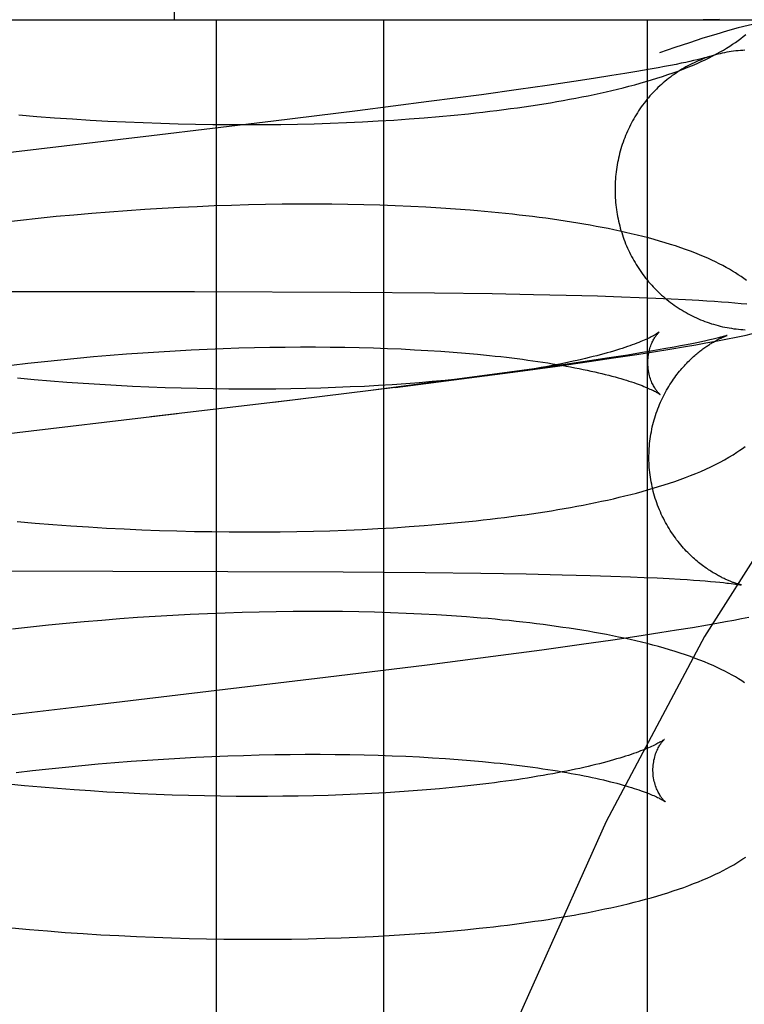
# Model space of a CAD drawing. Header units: inches. Extents: x 0 to 215, y 0 to 139.
# Tile 91 of 111: x 125.191 to 125.292, y 51.537 to 51.674. Entities that reach past the tile are written whole.
import ezdxf

# ---------------------------------------------------------------- set-up
doc = ezdxf.new("R2010")
doc.units = ezdxf.units.IN
doc.header["$LTSCALE"] = 11.804375
doc.header["$MEASUREMENT"] = 0
doc.linetypes.add('HIDDEN', pattern=[0.2, 0.1, -0.1])
doc.layers.add('DEFAULT_2', color=8, linetype='HIDDEN')

msp = doc.modelspace()

# ---------------------------------------------------------------- linework, layer by layer
at = {"layer": 'DEFAULT_2', "color": 8, "linetype": 'HIDDEN'}
for p, q in [((125.21235, 51.67428), (125.21235, 52.04928)), ((125.10155, 51.67428), (125.4371, 51.67428)), ((125.21815, 51.67428), (125.21815, 51.51803)), ((125.24144, 51.67428), (125.24144, 51.51803)), ((125.27821, 51.67428), (125.27821, 51.51803)), ((125.2859, 51.66888), (125.28555, 51.66879)), ((125.27974, 51.66759), (125.27832, 51.66734)), ((125.28062, 51.66776), (125.27974, 51.66759)), ((125.28145, 51.66791), (125.28062, 51.66776)), ((125.28221, 51.66806), (125.28145, 51.66791)), ((125.28291, 51.66821), (125.28221, 51.66806)), ((125.28356, 51.66834), (125.28291, 51.66821)), ((125.28414, 51.66847), (125.28356, 51.66834)), ((125.28467, 51.66859), (125.28414, 51.66847)), ((125.28514, 51.66869), (125.28467, 51.66859)), ((125.28555, 51.66879), (125.28514, 51.66869)), ((125.27329, 51.66649), (125.27072, 51.66608)), ((125.27509, 51.66678), (125.27329, 51.66649)), ((125.27676, 51.66706), (125.27509, 51.66678)), ((125.27832, 51.66734), (125.27676, 51.66706)), ((125.26424, 51.66512), (125.26025, 51.66455)), ((125.26796, 51.66566), (125.26424, 51.66512)), ((125.27072, 51.66608), (125.26796, 51.66566)), ((125.25512, 51.66384), (125.24777, 51.66287)), ((125.26025, 51.66455), (125.25512, 51.66384)), ((125.24777, 51.66287), (125.23783, 51.6616)), ((125.19065, 51.66102), (125.19314, 51.66081)), ((125.19314, 51.66081), (125.19562, 51.66062)), ((125.19562, 51.66062), (125.19811, 51.66045)), ((125.23783, 51.6616), (125.22611, 51.66015)), ((125.24714, 51.66061), (125.24922, 51.66079)), ((125.24922, 51.66079), (125.25128, 51.66098)), ((125.25128, 51.66098), (125.2533, 51.66118)), ((125.19811, 51.66045), (125.20059, 51.6603)), ((125.20059, 51.6603), (125.20306, 51.66016)), ((125.20306, 51.66016), (125.20552, 51.66004)), ((125.20552, 51.66004), (125.20798, 51.65994)), ((125.20798, 51.65994), (125.21042, 51.65985)), ((125.22611, 51.66015), (125.20914, 51.65811)), ((125.21042, 51.65985), (125.21286, 51.65978)), ((125.21286, 51.65978), (125.21528, 51.65973)), ((125.21528, 51.65973), (125.21769, 51.65969)), ((125.21769, 51.65969), (125.22008, 51.65966)), ((125.22008, 51.65966), (125.22245, 51.65966)), ((125.22245, 51.65966), (125.22481, 51.65967)), ((125.22481, 51.65967), (125.22715, 51.65969)), ((125.22715, 51.65969), (125.22947, 51.65973)), ((125.22947, 51.65973), (125.23177, 51.65979)), ((125.23177, 51.65979), (125.23404, 51.65986)), ((125.23404, 51.65986), (125.23629, 51.65995)), ((125.23629, 51.65995), (125.23851, 51.66005)), ((125.23851, 51.66005), (125.24071, 51.66017)), ((125.24071, 51.66017), (125.24288, 51.6603)), ((125.24288, 51.6603), (125.24503, 51.66045)), ((125.24503, 51.66045), (125.24714, 51.66061)), ((125.21788, 51.64832), (125.21548, 51.64822)), ((125.22028, 51.6484), (125.21788, 51.64832)), ((125.22265, 51.64847), (125.22028, 51.6484)), ((125.22501, 51.64852), (125.22265, 51.64847)), ((125.22735, 51.64855), (125.22501, 51.64852)), ((125.22967, 51.64857), (125.22735, 51.64855)), ((125.23197, 51.64857), (125.22967, 51.64857)), ((125.23424, 51.64856), (125.23197, 51.64857)), ((125.23649, 51.64853), (125.23424, 51.64856)), ((125.23872, 51.64848), (125.23649, 51.64853)), ((125.24092, 51.64842), (125.23872, 51.64848)), ((125.2431, 51.64834), (125.24092, 51.64842)), ((125.24524, 51.64825), (125.2431, 51.64834)), ((125.19832, 51.64706), (125.19584, 51.64683)), ((125.2008, 51.64728), (125.19832, 51.64706)), ((125.20326, 51.64748), (125.2008, 51.64728)), ((125.20573, 51.64766), (125.20326, 51.64748)), ((125.20818, 51.64782), (125.20573, 51.64766)), ((125.21062, 51.64797), (125.20818, 51.64782)), ((125.21306, 51.64811), (125.21062, 51.64797)), ((125.21548, 51.64822), (125.21306, 51.64811)), ((125.24736, 51.64814), (125.24524, 51.64825)), ((125.24945, 51.64801), (125.24736, 51.64814)), ((125.2515, 51.64787), (125.24945, 51.64801)), ((125.19088, 51.64631), (125.1884, 51.64602)), ((125.19336, 51.64657), (125.19088, 51.64631)), ((125.19584, 51.64683), (125.19336, 51.64657)), ((125.21513, 51.63634), (125.16774, 51.63638)), ((125.23679, 51.63625), (125.21513, 51.63634)), ((125.24854, 51.63615), (125.23679, 51.63625)), ((125.25661, 51.63605), (125.24854, 51.63615)), ((125.26235, 51.63594), (125.25661, 51.63605)), ((125.26692, 51.63584), (125.26235, 51.63594)), ((125.27128, 51.63573), (125.26692, 51.63584)), ((125.27463, 51.63562), (125.27128, 51.63573)), ((125.27707, 51.63553), (125.27463, 51.63562)), ((125.27938, 51.63544), (125.27707, 51.63553)), ((125.28155, 51.63534), (125.27938, 51.63544)), ((125.28355, 51.63523), (125.28155, 51.63534)), ((125.28538, 51.63513), (125.28355, 51.63523)), ((125.28651, 51.63506), (125.28538, 51.63513)), ((125.28757, 51.63498), (125.28651, 51.63506)), ((125.28857, 51.63491), (125.28757, 51.63498)), ((125.28952, 51.63484), (125.28857, 51.63491)), ((125.29042, 51.63476), (125.28952, 51.63484)), ((125.29128, 51.63469), (125.29042, 51.63476)), ((125.2921, 51.63461), (125.29128, 51.63469)), ((125.27987, 51.63074), (125.2795, 51.63049)), ((125.28442, 51.62912), (125.28366, 51.62897)), ((125.28513, 51.62926), (125.28442, 51.62912)), ((125.28496, 51.62897), (125.28635, 51.62922)), ((125.28578, 51.6294), (125.28513, 51.62926)), ((125.28637, 51.62952), (125.28578, 51.6294)), ((125.28635, 51.62922), (125.28775, 51.62948)), ((125.2869, 51.62964), (125.28637, 51.62952)), ((125.28737, 51.62975), (125.2869, 51.62964)), ((125.28777, 51.62985), (125.28737, 51.62975)), ((125.28775, 51.62948), (125.28915, 51.62975)), ((125.28812, 51.62993), (125.28777, 51.62985)), ((125.28841, 51.63001), (125.28812, 51.62993)), ((125.28915, 51.62975), (125.29058, 51.63004)), ((125.20335, 51.62751), (125.20563, 51.62769)), ((125.20563, 51.62769), (125.2079, 51.62785)), ((125.2079, 51.62785), (125.21017, 51.628)), ((125.21017, 51.628), (125.21242, 51.62813)), ((125.21242, 51.62813), (125.21466, 51.62825)), ((125.21466, 51.62825), (125.21689, 51.62836)), ((125.21689, 51.62836), (125.2191, 51.62844)), ((125.2191, 51.62844), (125.2213, 51.62852)), ((125.2213, 51.62852), (125.22348, 51.62857)), ((125.22348, 51.62857), (125.22563, 51.62862)), ((125.22563, 51.62862), (125.22777, 51.62865)), ((125.22777, 51.62865), (125.22988, 51.62866)), ((125.22988, 51.62866), (125.23197, 51.62866)), ((125.23197, 51.62866), (125.23404, 51.62865)), ((125.23404, 51.62865), (125.23607, 51.62862)), ((125.23607, 51.62862), (125.23808, 51.62858)), ((125.23808, 51.62858), (125.24005, 51.62853)), ((125.24005, 51.62853), (125.242, 51.62846)), ((125.242, 51.62846), (125.24391, 51.62838)), ((125.24391, 51.62838), (125.24578, 51.62828)), ((125.24578, 51.62828), (125.24762, 51.62818)), ((125.24762, 51.62818), (125.24942, 51.62806)), ((125.24942, 51.62806), (125.25118, 51.62793)), ((125.25118, 51.62793), (125.2529, 51.62779)), ((125.27728, 51.62784), (125.27548, 51.62754)), ((125.27673, 51.62762), (125.27908, 51.62799)), ((125.27896, 51.62812), (125.27728, 51.62784)), ((125.28052, 51.62839), (125.27896, 51.62812)), ((125.27908, 51.62799), (125.28135, 51.62836)), ((125.28195, 51.62865), (125.28052, 51.62839)), ((125.28135, 51.62836), (125.28355, 51.62873)), ((125.28283, 51.62881), (125.28195, 51.62865)), ((125.28366, 51.62897), (125.28283, 51.62881)), ((125.28355, 51.62873), (125.28496, 51.62897)), ((125.18962, 51.62612), (125.19191, 51.62639)), ((125.19191, 51.62639), (125.1942, 51.62664)), ((125.1942, 51.62664), (125.19649, 51.62688)), ((125.19649, 51.62688), (125.19878, 51.62711)), ((125.19878, 51.62711), (125.20107, 51.62732)), ((125.20107, 51.62732), (125.20335, 51.62751)), ((125.26572, 51.626), (125.27013, 51.62663)), ((125.27014, 51.62672), (125.26643, 51.62617)), ((125.27013, 51.62663), (125.2735, 51.62713)), ((125.27291, 51.62714), (125.27014, 51.62672)), ((125.27548, 51.62754), (125.27291, 51.62714)), ((125.2735, 51.62713), (125.27673, 51.62762)), ((125.25337, 51.62434), (125.26018, 51.62524)), ((125.26243, 51.6256), (125.25731, 51.6249)), ((125.26018, 51.62524), (125.26572, 51.626)), ((125.26643, 51.62617), (125.26243, 51.6256)), ((125.19276, 51.62409), (125.19047, 51.6243)), ((125.19505, 51.6239), (125.19276, 51.62409)), ((125.19734, 51.62372), (125.19505, 51.6239)), ((125.19963, 51.62356), (125.19734, 51.62372)), ((125.20192, 51.62342), (125.19963, 51.62356)), ((125.24996, 51.62392), (125.24003, 51.62266)), ((125.24306, 51.62302), (125.25337, 51.62434)), ((125.24643, 51.62368), (125.24457, 51.62354)), ((125.24825, 51.62383), (125.24643, 51.62368)), ((125.25003, 51.624), (125.24825, 51.62383)), ((125.25731, 51.6249), (125.24996, 51.62392)), ((125.25177, 51.62418), (125.25003, 51.624)), ((125.25347, 51.62436), (125.25177, 51.62418)), ((125.25513, 51.62456), (125.25347, 51.62436)), ((125.2042, 51.62329), (125.20192, 51.62342)), ((125.20648, 51.62317), (125.2042, 51.62329)), ((125.20875, 51.62307), (125.20648, 51.62317)), ((125.21101, 51.62298), (125.20875, 51.62307)), ((125.21326, 51.62291), (125.21101, 51.62298)), ((125.21549, 51.62286), (125.21326, 51.62291)), ((125.21772, 51.62282), (125.21549, 51.62286)), ((125.21992, 51.62279), (125.21772, 51.62282)), ((125.22211, 51.62278), (125.21992, 51.62279)), ((125.22428, 51.62278), (125.22211, 51.62278)), ((125.22643, 51.62279), (125.22428, 51.62278)), ((125.24306, 51.62302), (125.22612, 51.62094)), ((125.22855, 51.62282), (125.22643, 51.62279)), ((125.23065, 51.62287), (125.22855, 51.62282)), ((125.23273, 51.62292), (125.23065, 51.62287)), ((125.23478, 51.623), (125.23273, 51.62292)), ((125.2368, 51.62308), (125.23478, 51.623)), ((125.23879, 51.62317), (125.2368, 51.62308)), ((125.24075, 51.62328), (125.23879, 51.62317)), ((125.24268, 51.6234), (125.24075, 51.62328)), ((125.24457, 51.62354), (125.24268, 51.6234)), ((125.22993, 51.6214), (125.20905, 51.6189)), ((125.21269, 51.61933), (125.16334, 51.61349)), ((125.19041, 51.60431), (125.19291, 51.6041)), ((125.19291, 51.6041), (125.1954, 51.6039)), ((125.1954, 51.6039), (125.19789, 51.60373)), ((125.19789, 51.60373), (125.20037, 51.60356)), ((125.20037, 51.60356), (125.20285, 51.60342)), ((125.20285, 51.60342), (125.20532, 51.60329)), ((125.20532, 51.60329), (125.20779, 51.60318)), ((125.20779, 51.60318), (125.21024, 51.60309)), ((125.21024, 51.60309), (125.21268, 51.60301)), ((125.21268, 51.60301), (125.21511, 51.60295)), ((125.22937, 51.60293), (125.23168, 51.60298)), ((125.23168, 51.60298), (125.23396, 51.60304)), ((125.23396, 51.60304), (125.23623, 51.60313)), ((125.23623, 51.60313), (125.23846, 51.60322)), ((125.23846, 51.60322), (125.24067, 51.60334)), ((125.24067, 51.60334), (125.24286, 51.60346)), ((125.24286, 51.60346), (125.24502, 51.60361)), ((125.24502, 51.60361), (125.24714, 51.60376)), ((125.24714, 51.60376), (125.24924, 51.60394)), ((125.24924, 51.60394), (125.25131, 51.60412)), ((125.25131, 51.60412), (125.25334, 51.60432)), ((125.21511, 51.60295), (125.21753, 51.60291)), ((125.21753, 51.60291), (125.21993, 51.60288)), ((125.21993, 51.60288), (125.22232, 51.60287)), ((125.22232, 51.60287), (125.22469, 51.60287)), ((125.22469, 51.60287), (125.22704, 51.60289)), ((125.22704, 51.60289), (125.22937, 51.60293)), ((125.14317, 51.59756), (125.23585, 51.59733)), ((125.23585, 51.59733), (125.24728, 51.59723)), ((125.24728, 51.59723), (125.25502, 51.59713)), ((125.25502, 51.59713), (125.26133, 51.59702)), ((125.26133, 51.59702), (125.26635, 51.59691)), ((125.26635, 51.59691), (125.27024, 51.59681)), ((125.27024, 51.59681), (125.27315, 51.59671)), ((125.27315, 51.59671), (125.27587, 51.59661)), ((125.27587, 51.59661), (125.27778, 51.59654)), ((125.27778, 51.59654), (125.27958, 51.59645)), ((125.27958, 51.59645), (125.28125, 51.59637)), ((125.28125, 51.59637), (125.2828, 51.59628)), ((125.2828, 51.59628), (125.28376, 51.59622)), ((125.28376, 51.59622), (125.28466, 51.59616)), ((125.28466, 51.59616), (125.28551, 51.5961)), ((125.28551, 51.5961), (125.28629, 51.59604)), ((125.28629, 51.59604), (125.28702, 51.59598)), ((125.28702, 51.59598), (125.28769, 51.59592)), ((125.28769, 51.59592), (125.2883, 51.59586)), ((125.2883, 51.59586), (125.28883, 51.59581)), ((125.28951, 51.59573), (125.2899, 51.59568)), ((125.2899, 51.59568), (125.29023, 51.59564)), ((125.29133, 51.59547), (125.29134, 51.59547)), ((125.20471, 51.59074), (125.20223, 51.59054)), ((125.20718, 51.59092), (125.20471, 51.59074)), ((125.20964, 51.59108), (125.20718, 51.59092)), ((125.21209, 51.59122), (125.20964, 51.59108)), ((125.21453, 51.59135), (125.21209, 51.59122)), ((125.21695, 51.59146), (125.21453, 51.59135)), ((125.21937, 51.59156), (125.21695, 51.59146)), ((125.22176, 51.59164), (125.21937, 51.59156)), ((125.22414, 51.5917), (125.22176, 51.59164)), ((125.2265, 51.59174), (125.22414, 51.5917)), ((125.22885, 51.59177), (125.2265, 51.59174)), ((125.23117, 51.59178), (125.22885, 51.59177)), ((125.23347, 51.59178), (125.23117, 51.59178)), ((125.23574, 51.59176), (125.23347, 51.59178)), ((125.238, 51.59172), (125.23574, 51.59176)), ((125.24022, 51.59167), (125.238, 51.59172)), ((125.24242, 51.5916), (125.24022, 51.59167)), ((125.2446, 51.59152), (125.24242, 51.5916)), ((125.24674, 51.59142), (125.2446, 51.59152)), ((125.24886, 51.5913), (125.24674, 51.59142)), ((125.25094, 51.59117), (125.24886, 51.5913)), ((125.29027, 51.59059), (125.29134, 51.5908)), ((125.29134, 51.5908), (125.29235, 51.591)), ((125.19227, 51.58959), (125.18978, 51.58931)), ((125.19477, 51.58985), (125.19227, 51.58959)), ((125.19726, 51.5901), (125.19477, 51.58985)), ((125.19975, 51.59033), (125.19726, 51.5901)), ((125.20223, 51.59054), (125.19975, 51.59033)), ((125.28227, 51.5892), (125.28449, 51.58957)), ((125.28449, 51.58957), (125.28658, 51.58992)), ((125.28658, 51.58992), (125.28789, 51.59016)), ((125.28789, 51.59016), (125.28912, 51.59038)), ((125.28912, 51.59038), (125.29027, 51.59059)), ((125.27339, 51.58784), (125.27673, 51.58834)), ((125.27673, 51.58834), (125.27995, 51.58883)), ((125.27995, 51.58883), (125.28227, 51.5892)), ((125.26352, 51.58645), (125.26903, 51.58721)), ((125.26903, 51.58721), (125.27339, 51.58784)), ((125.24753, 51.58436), (125.25674, 51.58555)), ((125.25674, 51.58555), (125.26352, 51.58645)), ((125.23337, 51.5826), (125.24753, 51.58436)), ((125.20195, 51.57886), (125.23337, 51.5826)), ((125.16905, 51.57497), (125.20195, 51.57886)), ((125.21307, 51.57134), (125.21531, 51.57146)), ((125.21531, 51.57146), (125.21754, 51.57156)), ((125.21754, 51.57156), (125.21976, 51.57165)), ((125.21976, 51.57165), (125.22196, 51.57172)), ((125.22196, 51.57172), (125.22413, 51.57178)), ((125.22413, 51.57178), (125.22629, 51.57183)), ((125.22629, 51.57183), (125.22843, 51.57186)), ((125.22843, 51.57186), (125.23055, 51.57187)), ((125.23055, 51.57187), (125.23264, 51.57187)), ((125.23264, 51.57187), (125.2347, 51.57186)), ((125.2347, 51.57186), (125.23674, 51.57183)), ((125.23674, 51.57183), (125.23875, 51.57179)), ((125.23875, 51.57179), (125.24072, 51.57174)), ((125.24072, 51.57174), (125.24267, 51.57167)), ((125.24267, 51.57167), (125.24458, 51.57159)), ((125.24458, 51.57159), (125.24645, 51.5715)), ((125.24645, 51.5715), (125.24829, 51.57139)), ((125.24829, 51.57139), (125.2501, 51.57127)), ((125.19484, 51.56984), (125.19714, 51.57008)), ((125.19714, 51.57008), (125.19943, 51.57031)), ((125.19943, 51.57031), (125.20172, 51.57052)), ((125.20172, 51.57052), (125.204, 51.57071)), ((125.204, 51.57071), (125.20628, 51.57089)), ((125.20628, 51.57089), (125.20855, 51.57106)), ((125.20855, 51.57106), (125.21082, 51.57121)), ((125.21082, 51.57121), (125.21307, 51.57134)), ((125.2501, 51.57127), (125.25186, 51.57115)), ((125.25186, 51.57115), (125.25358, 51.57101)), ((125.19027, 51.56932), (125.19255, 51.56959)), ((125.19255, 51.56959), (125.19484, 51.56984)), ((125.19144, 51.56748), (125.18915, 51.5677)), ((125.19374, 51.56728), (125.19144, 51.56748)), ((125.19603, 51.56709), (125.19374, 51.56728)), ((125.25278, 51.56742), (125.25104, 51.56724)), ((125.25447, 51.5676), (125.25278, 51.56742)), ((125.25612, 51.5678), (125.25447, 51.5676)), ((125.19833, 51.56691), (125.19603, 51.56709)), ((125.20063, 51.56675), (125.19833, 51.56691)), ((125.20292, 51.56661), (125.20063, 51.56675)), ((125.2052, 51.56648), (125.20292, 51.56661)), ((125.20749, 51.56637), (125.2052, 51.56648)), ((125.20976, 51.56627), (125.20749, 51.56637)), ((125.21202, 51.56618), (125.20976, 51.56627)), ((125.21427, 51.56611), (125.21202, 51.56618)), ((125.21651, 51.56606), (125.21427, 51.56611)), ((125.21873, 51.56602), (125.21651, 51.56606)), ((125.22094, 51.566), (125.21873, 51.56602)), ((125.22313, 51.56599), (125.22094, 51.566)), ((125.2253, 51.56599), (125.22313, 51.56599)), ((125.22745, 51.56601), (125.2253, 51.56599)), ((125.22957, 51.56604), (125.22745, 51.56601)), ((125.23168, 51.56608), (125.22957, 51.56604)), ((125.23375, 51.56614), (125.23168, 51.56608)), ((125.2358, 51.56622), (125.23375, 51.56614)), ((125.23782, 51.5663), (125.2358, 51.56622)), ((125.23981, 51.5664), (125.23782, 51.5663)), ((125.24177, 51.56651), (125.23981, 51.5664)), ((125.2437, 51.56663), (125.24177, 51.56651)), ((125.24559, 51.56677), (125.2437, 51.56663)), ((125.24744, 51.56691), (125.24559, 51.56677)), ((125.24926, 51.56707), (125.24744, 51.56691)), ((125.25104, 51.56724), (125.24926, 51.56707)), ((125.18966, 51.54765), (125.19215, 51.54743)), ((125.19215, 51.54743), (125.19463, 51.54723)), ((125.19463, 51.54723), (125.19712, 51.54704)), ((125.19712, 51.54704), (125.1996, 51.54687)), ((125.1996, 51.54687), (125.20208, 51.54671)), ((125.20208, 51.54671), (125.20456, 51.54658)), ((125.24222, 51.54659), (125.24439, 51.54672)), ((125.24439, 51.54672), (125.24653, 51.54687)), ((125.24653, 51.54687), (125.24864, 51.54703)), ((125.24864, 51.54703), (125.25073, 51.54721)), ((125.25073, 51.54721), (125.25278, 51.5474)), ((125.25278, 51.5474), (125.2548, 51.54761)), ((125.20456, 51.54658), (125.20702, 51.54646)), ((125.20702, 51.54646), (125.20948, 51.54635)), ((125.20948, 51.54635), (125.21192, 51.54627)), ((125.21192, 51.54627), (125.21436, 51.5462)), ((125.21436, 51.5462), (125.21678, 51.54614)), ((125.21678, 51.54614), (125.21919, 51.5461)), ((125.21919, 51.5461), (125.22158, 51.54608)), ((125.22158, 51.54608), (125.22396, 51.54608)), ((125.22396, 51.54608), (125.22632, 51.54609)), ((125.22632, 51.54609), (125.22865, 51.54611)), ((125.22865, 51.54611), (125.23097, 51.54615)), ((125.23097, 51.54615), (125.23327, 51.54621)), ((125.23327, 51.54621), (125.23554, 51.54628)), ((125.23554, 51.54628), (125.23779, 51.54637)), ((125.23779, 51.54637), (125.24002, 51.54647)), ((125.24002, 51.54647), (125.24222, 51.54659))]:
    msp.add_line(p, q, dxfattribs=at)
for points in [[(125.39104, 51.67428), (125.37537, 51.67235), (125.35986, 51.66671), (125.34476, 51.65771), (125.32986, 51.64545), (125.31502, 51.62977), (125.30044, 51.61076), (125.28617, 51.58827), (125.27246, 51.56248), (125.25946, 51.53349), (125.24738, 51.50154), (125.23636, 51.46687), (125.22653, 51.42976), (125.21803, 51.39052), (125.21094, 51.34948), (125.20535, 51.30697), (125.20131, 51.26336), (125.19887, 51.21902), (125.19806, 51.17428)], [(125.29711, 51.67428), (125.29641, 51.67425), (125.29557, 51.67416), (125.2946, 51.674), (125.29349, 51.67378), (125.29225, 51.6735), (125.29088, 51.67315), (125.28937, 51.67273), (125.28774, 51.67225), (125.28597, 51.6717), (125.28408, 51.67109), (125.28206, 51.67041), (125.27991, 51.66966)], [(125.28825, 51.67431), (125.28753, 51.67429), (125.28678, 51.67428), (125.286, 51.67428)], [(125.2533, 51.66118), (125.2543, 51.66129), (125.25529, 51.6614), (125.25627, 51.66152), (125.25724, 51.66164), (125.2582, 51.66176), (125.25916, 51.66189), (125.26011, 51.66202), (125.26105, 51.66215), (125.26198, 51.66229), (125.2629, 51.66243), (125.26381, 51.66257), (125.26471, 51.66272), (125.26561, 51.66287), (125.2665, 51.66303), (125.26737, 51.66319), (125.26824, 51.66335), (125.26911, 51.66352), (125.26996, 51.66369), (125.2708, 51.66387), (125.27163, 51.66405), (125.27246, 51.66423), (125.27327, 51.66442), (125.27408, 51.66461), (125.27487, 51.66481), (125.27566, 51.66501), (125.27645, 51.66522), (125.27723, 51.66543), (125.27801, 51.66566), (125.27879, 51.66589), (125.27956, 51.66613), (125.28032, 51.66637), (125.28108, 51.66663), (125.28181, 51.66688), (125.28253, 51.66714), (125.28322, 51.6674), (125.28388, 51.66767), (125.28452, 51.66793), (125.28514, 51.66819), (125.28573, 51.66846), (125.28629, 51.66872), (125.28684, 51.66899), (125.28736, 51.66925), (125.28787, 51.66952), (125.28835, 51.66979), (125.28881, 51.67005), (125.28926, 51.67032), (125.28969, 51.67059), (125.2901, 51.67086), (125.29049, 51.67112), (125.29087, 51.67139), (125.29123, 51.67166), (125.29158, 51.67193), (125.29192, 51.67221)], [(125.287, 51.66918), (125.2868, 51.66912), (125.2865, 51.66901), (125.2862, 51.66891), (125.2859, 51.66879), (125.2856, 51.66867), (125.28531, 51.66855), (125.28501, 51.66842), (125.28472, 51.66829), (125.28443, 51.66815), (125.28414, 51.668), (125.28386, 51.66785), (125.28358, 51.6677), (125.2833, 51.66754), (125.28302, 51.66738), (125.28275, 51.66721), (125.28248, 51.66703), (125.28221, 51.66686), (125.28194, 51.66667), (125.28168, 51.66649), (125.28142, 51.66629), (125.28117, 51.6661), (125.28091, 51.6659), (125.28066, 51.66569), (125.28042, 51.66548), (125.28018, 51.66527), (125.27994, 51.66505), (125.2797, 51.66483), (125.27947, 51.6646), (125.27924, 51.66437), (125.27902, 51.66414), (125.2788, 51.6639), (125.27858, 51.66366), (125.27837, 51.66341), (125.27816, 51.66316), (125.27796, 51.66291), (125.27776, 51.66265), (125.27756, 51.66239), (125.27737, 51.66213), (125.27719, 51.66186), (125.277, 51.66159), (125.27683, 51.66132), (125.27665, 51.66104), (125.27648, 51.66076), (125.27632, 51.66048), (125.27616, 51.6602), (125.27601, 51.65991), (125.27586, 51.65962), (125.27571, 51.65933), (125.27557, 51.65903), (125.27543, 51.65873), (125.2753, 51.65843), (125.27518, 51.65813), (125.27506, 51.65783), (125.27494, 51.65752), (125.27483, 51.65721), (125.27472, 51.6569), (125.27462, 51.65659), (125.27453, 51.65628), (125.27444, 51.65596), (125.27435, 51.65564), (125.27427, 51.65532), (125.2742, 51.655), (125.27413, 51.65468), (125.27407, 51.65436), (125.27401, 51.65404), (125.27395, 51.65371), (125.27391, 51.65339), (125.27386, 51.65306), (125.27383, 51.65273), (125.27379, 51.65241), (125.27377, 51.65208), (125.27375, 51.65175), (125.27373, 51.65142), (125.27372, 51.65109), (125.27371, 51.65076), (125.27371, 51.65043), (125.27372, 51.6501), (125.27373, 51.64978), (125.27375, 51.64945)], [(125.28697, 51.66917), (125.28692, 51.66916), (125.28687, 51.66914), (125.28681, 51.66912), (125.28674, 51.6691), (125.28665, 51.66908), (125.28656, 51.66905), (125.28645, 51.66902), (125.28633, 51.66899), (125.2862, 51.66896), (125.28606, 51.66892), (125.2859, 51.66888)], [(125.29182, 51.67003), (125.2915, 51.67002), (125.29118, 51.66999), (125.29086, 51.66997), (125.29055, 51.66993), (125.29023, 51.6699), (125.28991, 51.66985), (125.2896, 51.6698), (125.28928, 51.66975), (125.28897, 51.66969), (125.28865, 51.66962), (125.28834, 51.66955), (125.28803, 51.66948), (125.28772, 51.6694), (125.28741, 51.66931), (125.28711, 51.66922), (125.28697, 51.66917)], [(125.20914, 51.65811), (125.18912, 51.65575), (125.15854, 51.65213)], [(125.27375, 51.64945), (125.27377, 51.64912), (125.2738, 51.64879), (125.27383, 51.64846), (125.27387, 51.64813), (125.27391, 51.64781), (125.27396, 51.64748), (125.27401, 51.64716), (125.27407, 51.64683), (125.27414, 51.64651), (125.27421, 51.64619), (125.27428, 51.64587), (125.27436, 51.64555), (125.27445, 51.64523), (125.27454, 51.64492), (125.27464, 51.6446), (125.27474, 51.64429), (125.27484, 51.64398), (125.27495, 51.64367), (125.27507, 51.64336), (125.27519, 51.64306), (125.27532, 51.64275), (125.27545, 51.64245), (125.27559, 51.64215), (125.27573, 51.64186), (125.27587, 51.64157), (125.27602, 51.64127), (125.27618, 51.64099), (125.27634, 51.6407), (125.2765, 51.64042), (125.27667, 51.64014), (125.27685, 51.63986), (125.27702, 51.63959), (125.27721, 51.63932), (125.27739, 51.63905), (125.27759, 51.63878), (125.27778, 51.63852), (125.27798, 51.63827), (125.27819, 51.63801), (125.2784, 51.63776), (125.27861, 51.63751), (125.27882, 51.63727), (125.27904, 51.63703), (125.27927, 51.6368), (125.2795, 51.63657), (125.27973, 51.63634), (125.27996, 51.63611), (125.2802, 51.63589), (125.28045, 51.63568), (125.28069, 51.63547), (125.28094, 51.63526), (125.2812, 51.63506), (125.28145, 51.63486), (125.28171, 51.63467), (125.28197, 51.63448), (125.28224, 51.6343), (125.28251, 51.63412), (125.28278, 51.63394), (125.28305, 51.63377), (125.28333, 51.63361), (125.28361, 51.63345), (125.28389, 51.63329), (125.28418, 51.63314), (125.28446, 51.63299), (125.28475, 51.63285), (125.28505, 51.63272), (125.28534, 51.63259), (125.28564, 51.63246), (125.28593, 51.63234), (125.28623, 51.63222), (125.28653, 51.63211), (125.28684, 51.63201), (125.28714, 51.63191), (125.28745, 51.63182), (125.28776, 51.63173), (125.28807, 51.63164), (125.28838, 51.63157), (125.28869, 51.63149), (125.289, 51.63143), (125.28932, 51.63137), (125.28963, 51.63131), (125.28995, 51.63126), (125.29027, 51.63121), (125.29058, 51.63117), (125.2909, 51.63114), (125.29122, 51.63111), (125.29154, 51.63109), (125.29186, 51.63107)], [(125.29201, 51.63795), (125.29165, 51.63821), (125.29128, 51.63848), (125.29089, 51.63873), (125.29049, 51.63899), (125.29008, 51.63925), (125.28964, 51.63951), (125.28919, 51.63976), (125.28872, 51.64002), (125.28823, 51.64027), (125.28772, 51.64053), (125.28719, 51.64078), (125.28663, 51.64103), (125.28606, 51.64128), (125.28547, 51.64153), (125.28485, 51.64177), (125.28421, 51.64202), (125.28355, 51.64226), (125.28287, 51.6425), (125.28216, 51.64274), (125.28143, 51.64297), (125.28069, 51.6432), (125.27993, 51.64343), (125.27915, 51.64364), (125.27837, 51.64386), (125.27757, 51.64406), (125.27678, 51.64426), (125.27598, 51.64445), (125.27518, 51.64464), (125.27438, 51.64482), (125.27356, 51.64499), (125.27275, 51.64516), (125.27192, 51.64532), (125.27109, 51.64548), (125.27024, 51.64563), (125.26939, 51.64578), (125.26853, 51.64593), (125.26766, 51.64607), (125.26677, 51.64621), (125.26588, 51.64634), (125.26498, 51.64647), (125.26407, 51.6466), (125.26316, 51.64672), (125.26223, 51.64683), (125.2613, 51.64695), (125.26036, 51.64706), (125.25941, 51.64716), (125.25845, 51.64727), (125.25748, 51.64736), (125.25651, 51.64746), (125.25552, 51.64755), (125.25453, 51.64764), (125.25353, 51.64772), (125.2515, 51.64787)], [(125.29058, 51.63004), (125.29129, 51.63018), (125.292, 51.63033), (125.29269, 51.63048), (125.29336, 51.63063), (125.29402, 51.63078), (125.29465, 51.63094), (125.29527, 51.63109), (125.29586, 51.63124), (125.29642, 51.63139), (125.29696, 51.63153), (125.29746, 51.63167), (125.29793, 51.63181)], [(125.2795, 51.63049), (125.27941, 51.63043), (125.27931, 51.63037), (125.27919, 51.6303), (125.27906, 51.63023), (125.27892, 51.63016), (125.27876, 51.63008), (125.27859, 51.62999), (125.27841, 51.6299), (125.27822, 51.62981), (125.27801, 51.62971), (125.27778, 51.62962), (125.27754, 51.62951), (125.27729, 51.62941), (125.27702, 51.6293), (125.27673, 51.62918), (125.27644, 51.62907), (125.27612, 51.62895), (125.27579, 51.62883), (125.27544, 51.62871), (125.27508, 51.62859), (125.27471, 51.62847), (125.27432, 51.62834), (125.27391, 51.62821), (125.27349, 51.62809), (125.27305, 51.62796), (125.2726, 51.62783), (125.27214, 51.6277), (125.27165, 51.62757), (125.27116, 51.62744), (125.27065, 51.62731), (125.27012, 51.62718), (125.26958, 51.62705), (125.26903, 51.62692), (125.26846, 51.62679), (125.26787, 51.62666), (125.26728, 51.62653), (125.26667, 51.6264), (125.26604, 51.62628), (125.2654, 51.62615), (125.26475, 51.62603), (125.26409, 51.6259), (125.26341, 51.62578), (125.26272, 51.62566), (125.26201, 51.62554), (125.2613, 51.62543), (125.26057, 51.62531), (125.25983, 51.6252), (125.25907, 51.62509), (125.25831, 51.62498), (125.25753, 51.62487)], [(125.27828, 51.62637), (125.27828, 51.6266), (125.27829, 51.62686), (125.27831, 51.62711), (125.27834, 51.62735), (125.27837, 51.62758), (125.27841, 51.62781), (125.27846, 51.62803), (125.27851, 51.62824), (125.27857, 51.62845), (125.27863, 51.62864), (125.27869, 51.62883), (125.27876, 51.629), (125.27883, 51.62917), (125.2789, 51.62932), (125.27897, 51.62947), (125.27904, 51.6296), (125.27911, 51.62973), (125.27918, 51.62985), (125.27925, 51.62996), (125.27931, 51.63006), (125.27938, 51.63016), (125.27944, 51.63024), (125.2795, 51.63032), (125.27955, 51.63039), (125.27961, 51.63046), (125.27966, 51.63052), (125.2797, 51.63057), (125.27974, 51.63061), (125.27978, 51.63065), (125.27981, 51.63068), (125.27983, 51.6307), (125.27985, 51.63072), (125.27986, 51.63073)], [(125.27847, 51.61217), (125.27846, 51.61248), (125.27844, 51.61282), (125.27844, 51.61316), (125.27844, 51.6135), (125.27845, 51.61384), (125.27846, 51.61418), (125.27848, 51.61451), (125.2785, 51.61485), (125.27853, 51.61519), (125.27857, 51.61552), (125.27861, 51.61586), (125.27866, 51.61619), (125.27872, 51.61652), (125.27878, 51.61685), (125.27884, 51.61718), (125.27891, 51.61751), (125.27899, 51.61783), (125.27907, 51.61816), (125.27916, 51.61848), (125.27925, 51.61879), (125.27935, 51.61911), (125.27946, 51.61942), (125.27957, 51.61974), (125.27968, 51.62004), (125.2798, 51.62035), (125.27992, 51.62065), (125.28005, 51.62095), (125.28018, 51.62124), (125.28032, 51.62153), (125.28046, 51.62181), (125.2806, 51.62209), (125.28075, 51.62237), (125.2809, 51.62264), (125.28105, 51.62291), (125.28121, 51.62317), (125.28137, 51.62343), (125.28153, 51.62368), (125.2817, 51.62392), (125.28186, 51.62416), (125.28203, 51.6244), (125.2822, 51.62463), (125.28236, 51.62485), (125.28253, 51.62506), (125.2827, 51.62527), (125.28287, 51.62547), (125.28304, 51.62567), (125.28321, 51.62586), (125.28337, 51.62605), (125.28354, 51.62623), (125.2837, 51.6264), (125.28387, 51.62657), (125.28403, 51.62673), (125.28419, 51.62689), (125.28435, 51.62704), (125.28451, 51.62718), (125.28466, 51.62732), (125.28482, 51.62746), (125.28497, 51.62759), (125.28512, 51.62772), (125.28527, 51.62784), (125.28541, 51.62796), (125.28555, 51.62807), (125.28569, 51.62818), (125.28583, 51.62828), (125.28597, 51.62839), (125.2861, 51.62848), (125.28624, 51.62858), (125.28637, 51.62867), (125.28649, 51.62876), (125.28662, 51.62884), (125.28674, 51.62892), (125.28686, 51.629), (125.28698, 51.62908), (125.2871, 51.62915), (125.28721, 51.62922), (125.28733, 51.62929), (125.28744, 51.62935), (125.28755, 51.62941), (125.28765, 51.62947), (125.28775, 51.62953), (125.28786, 51.62959), (125.28795, 51.62964), (125.28805, 51.62969), (125.28814, 51.62974), (125.28824, 51.62979), (125.28832, 51.62983), (125.28841, 51.62987), (125.28849, 51.62991), (125.28858, 51.62995), (125.28865, 51.62999), (125.28873, 51.63002), (125.2888, 51.63005), (125.28887, 51.63008), (125.28893, 51.63011), (125.28899, 51.63013), (125.28905, 51.63016), (125.2891, 51.63018), (125.28914, 51.6302), (125.28919, 51.63021), (125.28922, 51.63023), (125.28925, 51.63024), (125.28928, 51.63025), (125.2893, 51.63026), (125.28931, 51.63026), (125.28932, 51.63026)], [(125.28932, 51.63026), (125.28931, 51.63026), (125.28929, 51.63025), (125.28927, 51.63025), (125.28924, 51.63024), (125.2892, 51.63022), (125.28915, 51.63021), (125.28909, 51.63019), (125.28902, 51.63017), (125.28895, 51.63015), (125.28886, 51.63013), (125.28876, 51.6301), (125.28866, 51.63007), (125.28854, 51.63004), (125.28841, 51.63001)], [(125.2529, 51.62779), (125.25457, 51.62764), (125.2554, 51.62756), (125.25621, 51.62748), (125.25701, 51.6274), (125.25779, 51.62731), (125.25857, 51.62722), (125.25933, 51.62713), (125.26009, 51.62704), (125.26083, 51.62694), (125.26156, 51.62684), (125.26227, 51.62674), (125.26297, 51.62664), (125.26366, 51.62654), (125.26434, 51.62643), (125.265, 51.62633), (125.26566, 51.62622), (125.26629, 51.62611), (125.26692, 51.626), (125.26752, 51.62589), (125.26812, 51.62577), (125.2687, 51.62566), (125.26927, 51.62554), (125.26982, 51.62543), (125.27036, 51.62531), (125.27088, 51.62519), (125.27139, 51.62507), (125.27189, 51.62496), (125.27236, 51.62484), (125.27283, 51.62472), (125.27328, 51.6246), (125.27371, 51.62449), (125.27413, 51.62437), (125.27454, 51.62425), (125.27492, 51.62414), (125.2753, 51.62402), (125.27566, 51.62391), (125.276, 51.6238), (125.27633, 51.62369), (125.27664, 51.62358), (125.27693, 51.62347), (125.27721, 51.62337), (125.27748, 51.62327), (125.27773, 51.62317), (125.27796, 51.62307), (125.27819, 51.62298), (125.27839, 51.62289), (125.27858, 51.6228), (125.27876, 51.62272), (125.27893, 51.62264), (125.27908, 51.62257), (125.27922, 51.6225), (125.27934, 51.62243), (125.27946, 51.62237), (125.27956, 51.62231), (125.27965, 51.62226), (125.27972, 51.62221), (125.27979, 51.62217), (125.27985, 51.62214), (125.27989, 51.62211), (125.27993, 51.62208), (125.27996, 51.62206), (125.27996, 51.62206)], [(125.27996, 51.62206), (125.27997, 51.62205), (125.27998, 51.62204), (125.27998, 51.62205), (125.27997, 51.62206), (125.27994, 51.62208), (125.27992, 51.6221), (125.27989, 51.62213), (125.27985, 51.62217), (125.2798, 51.62221), (125.27976, 51.62227), (125.2797, 51.62233), (125.27965, 51.62239), (125.27958, 51.62247), (125.27952, 51.62255), (125.27945, 51.62264), (125.27938, 51.62274), (125.27931, 51.62284), (125.27924, 51.62296), (125.27916, 51.62309), (125.27909, 51.62322), (125.27901, 51.62336), (125.27893, 51.62352), (125.27886, 51.62368), (125.27878, 51.62386), (125.27871, 51.62405), (125.27864, 51.62424), (125.27858, 51.62445), (125.27851, 51.62466), (125.27846, 51.62489), (125.27841, 51.62512), (125.27837, 51.62537), (125.27833, 51.62561), (125.27831, 51.62587), (125.27829, 51.62613), (125.27828, 51.62637)], [(125.25674, 51.62476), (125.25594, 51.62466), (125.25513, 51.62456)], [(125.25334, 51.60432), (125.25435, 51.60443), (125.25535, 51.60454), (125.25633, 51.60465), (125.25732, 51.60477), (125.25829, 51.60489), (125.25925, 51.60501), (125.26021, 51.60514), (125.26115, 51.60527), (125.26209, 51.60541), (125.26302, 51.60554), (125.26394, 51.60569), (125.26485, 51.60583), (125.26575, 51.60598), (125.26664, 51.60614), (125.26753, 51.60629), (125.2684, 51.60645), (125.26927, 51.60662), (125.27013, 51.60679), (125.27098, 51.60696), (125.27182, 51.60714), (125.27266, 51.60732), (125.27348, 51.60751), (125.2743, 51.6077), (125.2751, 51.6079), (125.2759, 51.6081), (125.2767, 51.6083), (125.27748, 51.60851), (125.27826, 51.60873), (125.27903, 51.60896), (125.27979, 51.60919), (125.28055, 51.60942), (125.2813, 51.60967), (125.28205, 51.60992), (125.28279, 51.61018), (125.28352, 51.61045), (125.28425, 51.61073), (125.28497, 51.61102), (125.28568, 51.61132), (125.28637, 51.61163), (125.28705, 51.61195), (125.28771, 51.61227), (125.28835, 51.6126), (125.28898, 51.61294), (125.28958, 51.61329), (125.29016, 51.61364), (125.2907, 51.61399)], [(125.2907, 51.61399), (125.29108, 51.61425), (125.29146, 51.61451), (125.29183, 51.61478)], [(125.29135, 51.59547), (125.29135, 51.59546), (125.29135, 51.59547), (125.29134, 51.59547), (125.29132, 51.59547), (125.29129, 51.59548), (125.29126, 51.59549), (125.29122, 51.5955), (125.29118, 51.59551), (125.29114, 51.59552), (125.29108, 51.59553), (125.29103, 51.59555), (125.29096, 51.59557), (125.2909, 51.59559), (125.29083, 51.59561), (125.29076, 51.59563), (125.29068, 51.59565), (125.2906, 51.59568), (125.29051, 51.59571), (125.29043, 51.59574), (125.29034, 51.59577), (125.29024, 51.5958), (125.29015, 51.59584), (125.29005, 51.59588), (125.28995, 51.59591), (125.28984, 51.59596), (125.28974, 51.596), (125.28963, 51.59604), (125.28952, 51.59609), (125.2894, 51.59614), (125.28929, 51.59619), (125.28917, 51.59624), (125.28904, 51.5963), (125.28892, 51.59636), (125.28879, 51.59642), (125.28866, 51.59648), (125.28853, 51.59655), (125.2884, 51.59662), (125.28826, 51.59669), (125.28812, 51.59676), (125.28798, 51.59684), (125.28783, 51.59692), (125.28769, 51.59701), (125.28754, 51.5971), (125.28738, 51.59719), (125.28723, 51.59728), (125.28707, 51.59738), (125.28691, 51.59749), (125.28675, 51.59759), (125.28658, 51.59771), (125.28641, 51.59782), (125.28624, 51.59794), (125.28607, 51.59807), (125.28589, 51.5982), (125.28571, 51.59834), (125.28553, 51.59848), (125.28535, 51.59863), (125.28517, 51.59878), (125.28498, 51.59894), (125.28479, 51.5991), (125.2846, 51.59927), (125.28441, 51.59945), (125.28422, 51.59963), (125.28403, 51.59982), (125.28384, 51.60001), (125.28364, 51.60021), (125.28345, 51.60042), (125.28326, 51.60063), (125.28306, 51.60085), (125.28287, 51.60108), (125.28268, 51.60131), (125.28249, 51.60154), (125.2823, 51.60178), (125.28212, 51.60203), (125.28194, 51.60228), (125.28176, 51.60254), (125.28158, 51.6028), (125.28141, 51.60307), (125.28124, 51.60334), (125.28107, 51.60362), (125.28091, 51.6039), (125.28075, 51.60419), (125.2806, 51.60447), (125.28045, 51.60477), (125.2803, 51.60506), (125.28016, 51.60536), (125.28003, 51.60567), (125.2799, 51.60597), (125.27977, 51.60628), (125.27965, 51.60659), (125.27954, 51.60691), (125.27943, 51.60723), (125.27932, 51.60755), (125.27922, 51.60787), (125.27913, 51.60819), (125.27904, 51.60852), (125.27896, 51.60885), (125.27889, 51.60918), (125.27882, 51.60951), (125.27875, 51.60984), (125.27869, 51.61018), (125.27864, 51.61051), (125.27859, 51.61085), (125.27855, 51.61118), (125.27852, 51.61152), (125.27849, 51.61186), (125.27847, 51.61217)], [(125.28883, 51.59581), (125.2893, 51.59575), (125.28951, 51.59573)], [(125.29023, 51.59564), (125.29052, 51.5956), (125.29064, 51.59558), (125.29075, 51.59557), (125.29086, 51.59555), (125.29095, 51.59554), (125.29103, 51.59552), (125.2911, 51.59551), (125.29116, 51.5955), (125.29121, 51.59549), (125.29126, 51.59548), (125.29129, 51.59548), (125.29132, 51.59547)], [(125.29177, 51.58184), (125.29136, 51.58211), (125.29093, 51.58238), (125.29048, 51.58265), (125.29002, 51.58291), (125.28953, 51.58318), (125.28903, 51.58344), (125.2885, 51.5837), (125.28795, 51.58397), (125.28738, 51.58423), (125.28679, 51.58448), (125.28618, 51.58474), (125.28554, 51.58499), (125.28489, 51.58524), (125.28421, 51.58549), (125.28352, 51.58573), (125.2828, 51.58597), (125.28207, 51.58621), (125.28132, 51.58644), (125.28055, 51.58666), (125.27978, 51.58688), (125.27899, 51.58709), (125.2782, 51.5873), (125.2774, 51.58749), (125.2766, 51.58768), (125.2758, 51.58787), (125.27499, 51.58805), (125.27418, 51.58822), (125.27335, 51.58839), (125.27252, 51.58855), (125.27168, 51.58871), (125.27083, 51.58886), (125.26996, 51.58902), (125.26909, 51.58916), (125.26822, 51.5893), (125.26733, 51.58944), (125.26643, 51.58957), (125.26553, 51.5897), (125.26462, 51.58983), (125.2637, 51.58995), (125.26277, 51.59007), (125.26183, 51.59018), (125.26088, 51.59029), (125.25993, 51.59039), (125.25896, 51.5905), (125.25799, 51.59059), (125.25701, 51.59069), (125.25602, 51.59078), (125.25502, 51.59086), (125.25401, 51.59095), (125.253, 51.59103), (125.25094, 51.59117)], [(125.28059, 51.57395), (125.28058, 51.57394), (125.28057, 51.57393), (125.28054, 51.57391), (125.2805, 51.57388), (125.28046, 51.57385), (125.2804, 51.57381), (125.28034, 51.57377), (125.28026, 51.57372), (125.28017, 51.57367), (125.28007, 51.57361), (125.27996, 51.57354), (125.27984, 51.57347), (125.2797, 51.5734), (125.27955, 51.57332), (125.27939, 51.57324), (125.27921, 51.57315), (125.27902, 51.57306), (125.27881, 51.57296), (125.27859, 51.57287), (125.27836, 51.57276), (125.27811, 51.57266), (125.27785, 51.57255), (125.27757, 51.57244), (125.27728, 51.57233), (125.27697, 51.57221), (125.27664, 51.57209), (125.2763, 51.57197), (125.27595, 51.57185), (125.27558, 51.57172), (125.27519, 51.5716), (125.27479, 51.57147), (125.27437, 51.57134), (125.27394, 51.57122), (125.2735, 51.57109), (125.27304, 51.57096), (125.27256, 51.57083), (125.27207, 51.5707), (125.27156, 51.57056), (125.27104, 51.57043), (125.2705, 51.5703), (125.26995, 51.57017), (125.26939, 51.57004), (125.26881, 51.56991), (125.26822, 51.56979), (125.26761, 51.56966), (125.26699, 51.56953), (125.26635, 51.56941), (125.26571, 51.56928), (125.26504, 51.56916), (125.26437, 51.56904), (125.26368, 51.56891), (125.26298, 51.5688), (125.26227, 51.56868), (125.26154, 51.56856), (125.2608, 51.56845), (125.26005, 51.56833), (125.25929, 51.56822), (125.25852, 51.56812), (125.25773, 51.56801), (125.25693, 51.5679), (125.25612, 51.5678)], [(125.279, 51.56958), (125.279, 51.56982), (125.27901, 51.57008), (125.27903, 51.57034), (125.27906, 51.57059), (125.2791, 51.57083), (125.27914, 51.57107), (125.27919, 51.57129), (125.27925, 51.57151), (125.27931, 51.57172), (125.27937, 51.57192), (125.27944, 51.5721), (125.27951, 51.57228), (125.27958, 51.57245), (125.27966, 51.5726), (125.27973, 51.57275), (125.2798, 51.57289), (125.27987, 51.57301), (125.27994, 51.57313), (125.28001, 51.57324), (125.28008, 51.57334), (125.28014, 51.57343), (125.28021, 51.57351), (125.28027, 51.57359), (125.28032, 51.57366), (125.28037, 51.57372), (125.28042, 51.57377), (125.28046, 51.57382), (125.2805, 51.57386), (125.28053, 51.57389), (125.28056, 51.57391), (125.28058, 51.57393), (125.28059, 51.57394), (125.2806, 51.57395)], [(125.25358, 51.57101), (125.25526, 51.57085), (125.25608, 51.57078), (125.25689, 51.57069), (125.25769, 51.57061), (125.25848, 51.57052), (125.25926, 51.57043), (125.26002, 51.57034), (125.26078, 51.57025), (125.26152, 51.57015), (125.26225, 51.57006), (125.26296, 51.56996), (125.26367, 51.56986), (125.26436, 51.56975), (125.26503, 51.56965), (125.2657, 51.56954), (125.26635, 51.56943), (125.26699, 51.56932), (125.26761, 51.56921), (125.26822, 51.5691), (125.26882, 51.56899), (125.2694, 51.56887), (125.26997, 51.56876), (125.27052, 51.56864), (125.27106, 51.56852), (125.27158, 51.56841), (125.27209, 51.56829), (125.27259, 51.56817), (125.27307, 51.56805), (125.27353, 51.56793), (125.27398, 51.56782), (125.27442, 51.5677), (125.27484, 51.56758), (125.27524, 51.56746), (125.27563, 51.56735), (125.276, 51.56723), (125.27636, 51.56712), (125.27671, 51.56701), (125.27703, 51.5669), (125.27735, 51.56679), (125.27764, 51.56668), (125.27792, 51.56658), (125.27819, 51.56648), (125.27844, 51.56638), (125.27868, 51.56628), (125.2789, 51.56619), (125.27911, 51.5661), (125.2793, 51.56601), (125.27948, 51.56593), (125.27964, 51.56585), (125.2798, 51.56578), (125.27993, 51.56571), (125.28006, 51.56564), (125.28017, 51.56558), (125.28028, 51.56552), (125.28036, 51.56547), (125.28044, 51.56542), (125.28051, 51.56538), (125.28057, 51.56535), (125.28061, 51.56532), (125.28065, 51.56529), (125.28068, 51.56527), (125.28068, 51.56527)], [(125.28068, 51.56527), (125.28069, 51.56526), (125.2807, 51.56525), (125.2807, 51.56525), (125.28069, 51.56527), (125.28067, 51.56528), (125.28064, 51.56531), (125.28061, 51.56534), (125.28057, 51.56538), (125.28053, 51.56542), (125.28048, 51.56547), (125.28042, 51.56553), (125.28037, 51.5656), (125.28031, 51.56567), (125.28024, 51.56576), (125.28018, 51.56585), (125.28011, 51.56594), (125.28003, 51.56605), (125.27996, 51.56617), (125.27989, 51.56629), (125.27981, 51.56643), (125.27973, 51.56657), (125.27966, 51.56672), (125.27958, 51.56689), (125.27951, 51.56706), (125.27943, 51.56725), (125.27936, 51.56745), (125.2793, 51.56765), (125.27924, 51.56787), (125.27918, 51.56809), (125.27913, 51.56833), (125.27909, 51.56857), (125.27905, 51.56882), (125.27903, 51.56908), (125.27901, 51.56934), (125.279, 51.56958)], [(125.2548, 51.54761), (125.2558, 51.54772), (125.25679, 51.54783), (125.25777, 51.54794), (125.25874, 51.54806), (125.25971, 51.54819), (125.26066, 51.54831), (125.26161, 51.54844), (125.26255, 51.54858), (125.26348, 51.54871), (125.2644, 51.54885), (125.26531, 51.549), (125.26621, 51.54915), (125.26711, 51.5493), (125.268, 51.54946), (125.26888, 51.54962), (125.26975, 51.54978), (125.27061, 51.54995), (125.27146, 51.55012), (125.2723, 51.5503), (125.27313, 51.55048), (125.27395, 51.55066), (125.27476, 51.55085), (125.27556, 51.55104), (125.27636, 51.55124), (125.27716, 51.55144), (125.27795, 51.55165), (125.27874, 51.55187), (125.27952, 51.5521), (125.2803, 51.55233), (125.28107, 51.55257), (125.28183, 51.55281), (125.28257, 51.55306), (125.28329, 51.55331), (125.284, 51.55357), (125.28467, 51.55383), (125.28533, 51.55409), (125.28596, 51.55435), (125.28657, 51.55461), (125.28716, 51.55487), (125.28773, 51.55514), (125.28827, 51.5554), (125.28879, 51.55567), (125.2893, 51.55593), (125.28978, 51.5562), (125.29025, 51.55647), (125.29069, 51.55674), (125.29112, 51.557), (125.29153, 51.55727), (125.29192, 51.55754)]]:
    msp.add_lwpolyline(points, dxfattribs=at)

doc.saveas('drawing.dxf')
